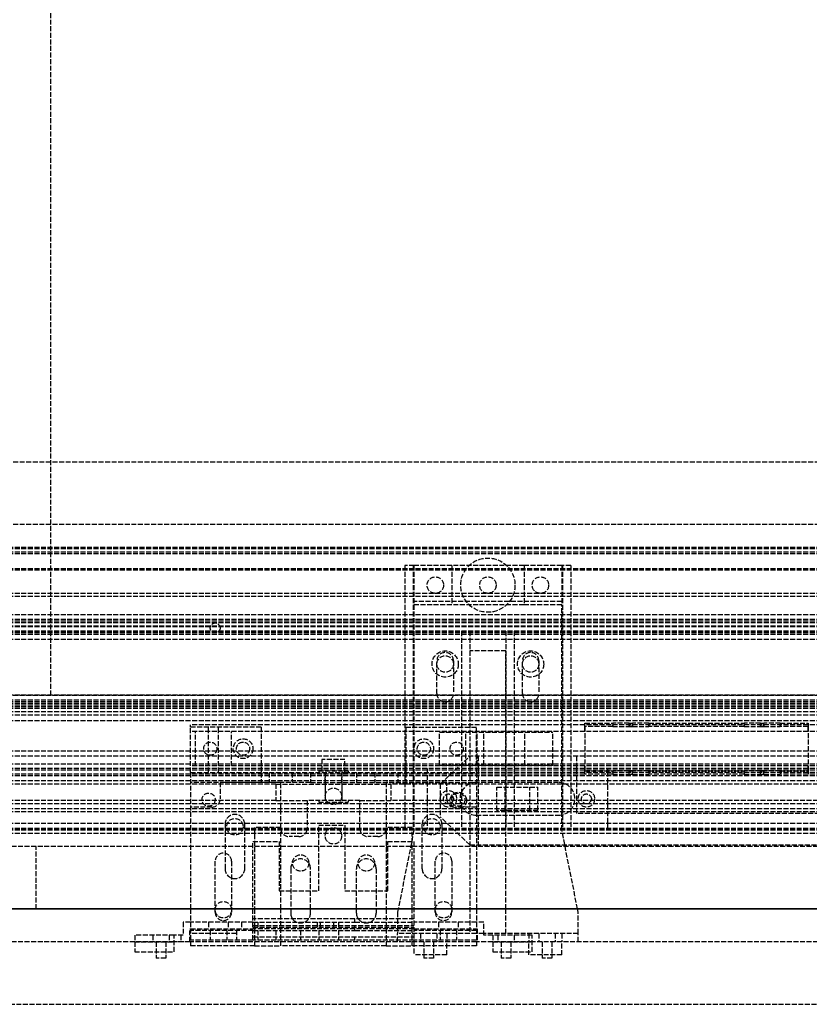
# Model space of a CAD drawing. Header units: millimetres. Extents: x 0 to 2538, y 0 to 599.
# Tile 10 of 18: x 1269 to 1509, y 0 to 300. Entities that reach past the tile are written whole.
import ezdxf

# ---------------------------------------------------------------- set-up
doc = ezdxf.new("R2010")
doc.units = ezdxf.units.MM
doc.header["$LTSCALE"] = 10
doc.linetypes.add('ALLCAD_Strich', pattern=[0.2, 0.15, -0.05])
doc.layers.add('BESCH_KONT_sich_schn_ansi_2d', color=40, linetype='Continuous')
doc.layers.add('BESCH_KONT_sich_schn_grun_2d', color=10, linetype='Continuous')

msp = doc.modelspace()

# ---------------------------------------------------------------- linework, layer by layer
at = {"layer": 'BESCH_KONT_sich_schn_ansi_2d', "linetype": 'ALLCAD_Strich'}
for p, q in [((0, 29, 2102), (2538, 29, 2102)), ((0, 29, 2202), (2538, 29, 2202)), ((0, 29, 2121), (2538, 29, 2121)), ((2519, 29), (19, 29)), ((2519, 29, 2098.5), (19, 29, 2098.5)), ((1340.5, 29, 2096), (19, 29, 2096)), ((2519, 29, 46), (19, 29, 46)), ((2519, 29, 53.59), (19, 29, 53.59)), ((2519, 29, 60), (19, 29, 60)), ((2519, 29, 59), (19, 29, 59)), ((2416.5, 29, 41.5), (19, 29, 41.5)), ((2519, 29, 39.5), (19, 29, 39.5)), ((2519, 29, 58.5), (19, 29, 58.5)), ((2519, 29, 48), (19, 29, 48)), ((2519, 29, 45), (19, 29, 45)), ((2519, 29, 54), (19, 29, 54)), ((2519, 29, 50), (19, 29, 50)), ((2519, 29, 53.5), (19, 29, 53.5)), ((2519, 29, 54.5), (19, 29, 54.5)), ((2519, 29, 62), (19, 29, 62)), ((19, 29, 73), (2519, 29, 73)), ((19, 29, 79), (2519, 29, 79)), ((19, 29, 2087), (2519, 29, 2087)), ((2519, 29, 2045.5), (19, 29, 2045.5)), ((2519, 29, 2036.5), (19, 29, 2036.5)), ((2519, 29, 2037.5), (19, 29, 2037.5)), ((2519, 29, 2040), (19, 29, 2040)), ((2519, 29, 2122), (19, 29, 2122)), ((2519, 29, 2122.5), (19, 29, 2122.5)), ((2519, 29, 2121.55), (19, 29, 2121.55)), ((2519, 29, 2101.5), (19, 29, 2101.5)), ((2519, 29, 2100), (19, 29, 2100)), ((1397, 29, 2097.5), (19, 29, 2097.5)), ((2519, 29, 2079), (19, 29, 2079)), ((1321, 29, 2078), (19, 29, 2078)), ((2519, 29, 2046.5), (19, 29, 2046.5)), ((2519, 29, 2043), (19, 29, 2043)), ((2519, 29, 2044), (19, 29, 2044)), ((1384, 29, 29), (126.5, 29, 29)), ((1384, 29, 31), (1149, 29, 31)), ((1304, 29, 2081), (1234, 29, 2081)), ((1278.5, 29, 79), (1259.5, 29, 79)), ((1264, 29, 32), (2519, 29, 32)), ((1264, 29, 2080), (2519, 29, 2080)), ((1272.5, 29, 79), (1272.5, 29, 2081)), ((1273, 29, 73.5), (1273, 29, 2086.5)), ((1273, 29, 73.5), (2524.5, 29, 73.5)), ((2524.5, 29, 2086.5), (1273, 29, 2086.5)), ((1274, 29, 32), (1274, 29, 2080)), ((1278.5, 29, 79), (1278.5, 29, 2081)), ((1304, 29, 2082), (1316, 29, 2082)), ((1304, 29, 2080), (1304, 29, 2082)), ((1304, 29, 2031), (1320.75, 29, 2031)), ((1304, 29, 2080), (1304, 29, 2031)), ((1316, 29, 2081), (1304, 29, 2081)), ((1316, 29, 2080), (1316, 29, 2082)), ((1321, 29, 2081), (1316, 29, 2081)), ((1320.75, 29, 2052.25), (1318, 29, 2052.25)), ((1318, 29, 2052.25), (1318, 29, 2059.75)), ((1318, 29, 2059.75), (1320.75, 29, 2059.75)), ((1318.75, 29, 2031), (1318.75, 29, 2052.25)), ((1318.75, 29, 2059.75), (1318.75, 29, 2080)), ((1320.75, 29, 2031), (1408.25, 29, 2031)), ((1320.75, 29, 2059.75), (1341.5, 29, 2059.75)), ((1341.5, 29, 2052.25), (1320.75, 29, 2052.25)), ((1320.75, 29, 2031), (1320.75, 29, 2052.25)), ((1320.75, 29, 2059.75), (1320.75, 29, 2080)), ((1321, 29, 2092), (1340.5, 29, 2092)), ((1340.5, 29, 2095), (1321, 29, 2095)), ((1321, 29, 2095), (1321, 29, 2092)), ((1321, 29, 2080), (1321, 29, 2092)), ((1342.5, 29, 2081), (1321, 29, 2081)), ((1342.5, 29, 2078), (1321, 29, 2078)), ((1335, 29, 2057.25), (1321, 29, 2057.25)), ((1321, 29, 2048.25), (1335, 29, 2048.25)), ((1321, 29, 2028), (1321, 29, 2080)), ((1340, 29, 2089), (1321, 29, 2089)), ((1408, 29, 2028), (1321, 29, 2028)), ((1629, 29, 2076), (1321, 29, 2076)), ((1441, 29, 2055), (1321, 29, 2055)), ((1333.5, 29, 2073.75), (1322.5, 29, 2073.75)), ((1322.5, 29, 2073.75), (1322.5, 29, 2058.25)), ((1322.5, 29, 2058.25), (1333.5, 29, 2058.25)), ((1324.5, 29, 2095), (1324.5, 29, 2092)), ((1325, 29, 2076), (1325, 29, 2078)), ((1325, 29, 2078), (1325, 29, 2076)), ((1326.5, 29, 2068), (1326.5, 29, 2074)), ((1326.5, 29, 2038), (1326.5, 29, 2044)), ((1327, 29, 79), (1327, 29, 60)), ((1327.5, 29, 2089), (1327.5, 29, 2092)), ((1328.5, 29, 2090), (1333.5, 29, 2090)), ((1328.5, 29, 2095), (1328.5, 29, 2092)), ((1328.5, 29, 2089), (1328.5, 29, 2092)), ((1329, 29, 2076), (1329, 29, 2078)), ((1329, 29, 2078), (1329, 29, 2076)), ((1330, 29, 2089), (1330, 29, 2092)), ((1330, 29, 79), (1330, 29, 60)), ((1331.5, 29, 2092), (1331.5, 29, 2095)), ((1332, 29, 2089), (1332, 29, 2092)), ((1332.5, 29, 2074), (1332.5, 29, 2068)), ((1332.5, 29, 2044), (1332.5, 29, 2038)), ((1333.5, 29, 2089), (1333.5, 29, 2092)), ((1333.5, 29, 2058.25), (1333.5, 29, 2073.75)), ((1334, 29, 2078), (1334, 29, 2076)), ((1335, 29, 2078), (1335, 29, 2081)), ((1335, 29, 2046), (1335, 29, 2059.5)), ((1341.5, 29, 2046), (1335, 29, 2046)), ((1335, 29, 2059.5), (1347, 29, 2059.5)), ((1337, 29, 2089), (1337, 29, 2092)), ((1337.5, 29, 2092), (1337.5, 29, 2095)), ((1339, 29, 2078), (1339, 29, 2081)), ((1340, 29, 2091), (1389, 29, 2091)), ((1340, 29, 2080), (1340, 29, 2092)), ((1371, 29, 2072), (1340, 29, 2072)), ((1340, 29, 2072), (1340, 29, 2080)), ((1348, 29, 2089), (1340, 29, 2089)), ((1340, 29, 2088), (1389, 29, 2088)), ((1340.5, 29, 2095), (1340.5, 29, 2096.5)), ((1340.5, 29, 2096.5), (1348.5, 29, 2096.5)), ((1340.5, 29, 2092), (1340.5, 29, 2093.5)), ((1340.5, 29, 2093.5), (1348.5, 29, 2093.5)), ((1340.5, 29, 2092), (1348, 29, 2092)), ((1340.5, 29, 2095), (1348.5, 29, 2095)), ((1348.5, 29, 2096), (1340.5, 29, 2096)), ((1341.5, 29, 2059.75), (1341.5, 29, 2065.75)), ((1341.5, 29, 2065.75), (1359.5, 29, 2065.75)), ((1359.5, 29, 2046.25), (1341.5, 29, 2046.25)), ((1341.5, 29, 2046.25), (1341.5, 29, 2052.25)), ((1341.5, 29, 2040), (1341.5, 29, 2046)), ((1354.5, 29, 2046), (1341.5, 29, 2040)), ((1344.89, 29, 2081), (1342.5, 29, 2081)), ((1342.5, 29, 2081), (1342.5, 29, 2078)), ((1386.5, 29, 2078), (1342.5, 29, 2078)), ((1351.89, 29, 2049.5), (1344.89, 29, 2081)), ((1384.11, 29, 2081), (1344.89, 29, 2081)), ((1347, 29, 2059.5), (1360, 29, 2065.5)), ((1348, 29, 2092), (1348, 29, 2091)), ((1348, 29, 2092), (1348.5, 29, 2092)), ((1360, 29, 2089), (1348, 29, 2089)), ((1348, 29, 2089), (1348, 29, 2088)), ((1348.5, 29, 2092), (1380.5, 29, 2092)), ((1380.5, 29, 2095), (1348.5, 29, 2095)), ((1348.5, 29, 2095), (1348.5, 29, 2096.5)), ((1348.5, 29, 2093.5), (1348.5, 29, 2092)), ((1362, 29, 2096), (1348.5, 29, 2096)), ((1348.5, 29, 2089), (1348.5, 29, 2092)), ((1351, 29, 2089), (1351, 29, 2092)), ((1351.5, 29, 2092), (1351.5, 29, 2095)), ((1351.89, 29, 2049.5), (1377.11, 29, 2049.5)), ((1352, 29, 2089), (1352, 29, 2092)), ((1354, 29, 2089), (1354, 29, 2092)), ((1366, 29, 2046), (1354.5, 29, 2046)), ((1356.5, 29, 2089), (1356.5, 29, 2092)), ((1357, 29, 2089), (1357, 29, 2092)), ((1357.5, 29, 2078.5), (1371.5, 29, 2078.5)), ((1357.5, 29, 2092), (1357.5, 29, 2078.5)), ((1357.5, 29, 2092), (1357.5, 29, 2095)), ((1359.5, 29, 2065.75), (1359.5, 29, 2059.75)), ((1359.5, 29, 2059.75), (1366, 29, 2059.75)), ((1366, 29, 2052.25), (1359.5, 29, 2052.25)), ((1359.5, 29, 2052.25), (1359.5, 29, 2046.25)), ((1360, 29, 2091), (1360, 29, 2092)), ((1360, 29, 2065.5), (1360, 29, 2059.5)), ((1360, 29, 2059.5), (1366, 29, 2059.5)), ((1368, 29, 2089), (1360, 29, 2089)), ((1360, 29, 2088), (1360, 29, 2089)), ((1361, 29, 2095), (1361, 29, 2092)), ((1362, 29, 2097), (1367, 29, 2097)), ((1362, 29, 2095), (1362, 29, 2097)), ((1362, 29, 2095), (1362, 29, 2092)), ((1367, 29, 2096), (1362, 29, 2096)), ((1366, 29, 2059.75), (1366, 29, 2059.5)), ((1366, 29, 2059.5), (1366, 29, 2046)), ((1367, 29, 2095), (1367, 29, 2097)), ((1380.5, 29, 2096), (1367, 29, 2096)), ((1367, 29, 2095), (1367, 29, 2092)), ((1368, 29, 2092), (1368, 29, 2091)), ((1368, 29, 2092), (1368, 29, 2095)), ((1381, 29, 2089), (1368, 29, 2089)), ((1368, 29, 2089), (1368, 29, 2088)), ((1389, 29, 2036), (1371, 29, 2036)), ((1371, 29, 2036), (1371, 29, 2072)), ((1371.5, 29, 2092), (1371.5, 29, 2078.5)), ((1371.5, 29, 2092), (1371.5, 29, 2095)), ((1372, 29, 2089), (1372, 29, 2092)), ((1372.5, 29, 2089), (1372.5, 29, 2092)), ((1375, 29, 2089), (1375, 29, 2092)), ((1377, 29, 2089), (1377, 29, 2092)), ((1377.11, 29, 2049.5), (1384.11, 29, 2081)), ((1377.5, 29, 2092), (1377.5, 29, 2095)), ((1378, 29, 2089), (1378, 29, 2092)), ((1380.5, 29, 2095), (1380.5, 29, 2096.5)), ((1380.5, 29, 2096.5), (1388.5, 29, 2096.5)), ((1380.5, 29, 2092), (1380.5, 29, 2093.5)), ((1380.5, 29, 2093.5), (1388.5, 29, 2093.5)), ((1380.5, 29, 2092), (1381, 29, 2092)), ((1380.5, 29, 2095), (1388.5, 29, 2095)), ((1380.5, 29, 2089), (1380.5, 29, 2092)), ((1388.5, 29, 2096), (1380.5, 29, 2096)), ((1381, 29, 2091), (1381, 29, 2092)), ((1381, 29, 2092), (1388.5, 29, 2092)), ((1389, 29, 2089), (1381, 29, 2089)), ((1381, 29, 2088), (1381, 29, 2089)), ((1384, 29, 21.5), (1439, 29, 21.5)), ((1384, 29, 21.5), (1384, 29, 32)), ((1439, 29, 31), (1384, 29, 31)), ((1439, 29, 29), (1384, 29, 29)), ((1406, 29, 24), (1384, 29, 24)), ((1439, 29, 85.5), (1384, 29, 85.5)), ((1384, 29, 32), (1384, 29, 85.5)), ((1384.11, 29, 2081), (1386.5, 29, 2081)), ((1386.25, 29, 26.5), (1403.5, 29, 26.5)), ((1386.25, 29, 26.5), (1386.25, 29, 21.5)), ((1386.5, 29, 2078), (1408, 29, 2078)), ((1386.5, 29, 2081), (1408, 29, 2081)), ((1386.5, 29, 2081), (1386.5, 29, 2078)), ((1388.5, 29, 2092), (1408, 29, 2092)), ((1388.5, 29, 2095), (1388.5, 29, 2096.5)), ((1408, 29, 2095), (1388.5, 29, 2095)), ((1388.5, 29, 2093.5), (1388.5, 29, 2092)), ((1397, 29, 2096), (1388.5, 29, 2096)), ((1388.75, 29, 21.5), (1388.75, 29, 24)), ((1389, 29, 2092), (1389, 29, 2080)), ((1389, 29, 32), (1389, 29, 29.5)), ((1399, 29, 29.5), (1389, 29, 29.5)), ((1408, 29, 2089), (1389, 29, 2089)), ((1389, 29, 2080), (1389, 29, 2036)), ((1389, 29, 21.5), (1389, 29, 24)), ((1389, 29, 36), (1389, 29, 45.5)), ((1389, 29, 45.5), (1399, 29, 45.5)), ((1399, 29, 36), (1389, 29, 36)), ((1389, 29, 36), (1389, 29, 32)), ((1389, 29, 29.5), (1389, 29, 26.5)), ((1400.5, 29, 42.5), (1389, 29, 42.5)), ((1390, 29, 2081), (1390, 29, 2078)), ((1391.5, 29, 2092), (1391.5, 29, 2095)), ((1392, 29, 2089), (1392, 29, 2092)), ((1448, 29, 2037.5), (1393, 29, 2037.5)), ((1393, 29, 2039.5), (1393, 29, 2037.5)), ((1393, 29, 2039.5), (1448, 29, 2039.5)), ((1393, 29, 26.5), (1393, 29, 24)), ((1393, 29, 22.5), (1398, 29, 22.5)), ((1393, 29, 26.5), (1393, 29, 22.5)), ((1394, 29, 2081), (1394, 29, 2078)), ((1402.5, 29, 27.5), (1394.5, 29, 27.5)), ((1394.5, 29, 26.5), (1394.5, 29, 27.5)), ((1395, 29, 2078), (1395, 29, 2076)), ((1400.5, 29, 2090), (1395.5, 29, 2090)), ((1395.5, 29, 2089), (1395.5, 29, 2092)), ((1396, 29, 21.5), (1396, 29, 24)), ((1396, 29, 24), (1396, 29, 21.5)), ((1396, 29, 26.5), (1396, 29, 24)), ((1396.5, 29, 2068), (1396.5, 29, 2074)), ((1396.5, 29, 2038), (1396.5, 29, 2044)), ((1396.75, 29, 2063), (1404.75, 29, 2067.5)), ((1396.75, 29, 2059.5), (1396.75, 29, 2063)), ((1408.25, 29, 2050), (1396.75, 29, 2059.5)), ((1397, 29, 2096), (1406, 29, 2096)), ((1397, 29, 2097.5), (1397, 29, 2096)), ((1406, 29, 2097.5), (1397, 29, 2097.5)), ((1397, 29, 2089), (1397, 29, 2092)), ((1397, 29, 2034.5), (1402, 29, 2034.5)), ((1397, 29, 2037.5), (1397, 29, 2034.5)), ((1397.5, 29, 2092), (1397.5, 29, 2095)), ((1398, 29, 2036.49), (1398.01, 29, 2036.49)), ((1398, 29, 2036.5), (1398.01, 29, 2036.5)), ((1398, 29, 2036.5), (1398, 29, 2036.5)), ((1398, 29, 2036.5), (1398.01, 29, 2036.5)), ((1398, 29, 2036.5), (1398, 29, 2036.49)), ((1398, 29, 2036.49), (1398.01, 29, 2036.49)), ((1398, 29, 2036.49), (1398, 29, 2036.49)), ((1398, 29, 2036.49), (1398.01, 29, 2036.49)), ((1398, 29, 2036.49), (1398.01, 29, 2036.49)), ((1398, 29, 2036.49), (1398.01, 29, 2036.49)), ((1398, 29, 2036.49), (1398.01, 29, 2036.49)), ((1398, 29, 2036.5), (1398.01, 29, 2036.5)), ((1398, 29, 2036.5), (1398.01, 29, 2036.5)), ((1398, 29, 2036.5), (1398.01, 29, 2036.5)), ((1398, 29, 2036.5), (1398.01, 29, 2036.5)), ((1398, 29, 2036.49), (1398.01, 29, 2036.49)), ((1398, 29, 2036.49), (1398.01, 29, 2036.49)), ((1398, 29, 2036.49), (1398, 29, 2034.5)), ((1398, 29, 26.5), (1398, 29, 24)), ((1398, 29, 26.5), (1398, 29, 22.5)), ((1398.01, 29, 2036.5), (1398.01, 29, 2036.5)), ((1398.01, 29, 2036.5), (1398.01, 29, 2036.49)), ((1398.01, 29, 2036.49), (1398.01, 29, 2036.49)), ((1399, 29, 29.5), (1399, 29, 32)), ((1399, 29, 2089), (1399, 29, 2092)), ((1399, 29, 45.5), (1399, 29, 36)), ((1400, 29, 2076), (1400, 29, 2078)), ((1400, 29, 2096), (1400, 29, 2097.5)), ((1400, 29, 2078), (1400, 29, 2076)), ((1400.5, 29, 2092), (1400.5, 29, 2095)), ((1400.5, 29, 2089), (1400.5, 29, 2092)), ((1400.5, 29, 33.5), (1400.5, 29, 42.5)), ((1422.5, 29, 33.5), (1400.5, 29, 33.5)), ((1401, 29, 2036.5), (1401, 29, 2034.5)), ((1401, 29, 21.5), (1401, 29, 24)), ((1401, 29, 24), (1401, 29, 21.5)), ((1401, 29, 26.5), (1401, 29, 24)), ((1401.5, 29, 2089), (1401.5, 29, 2092)), ((1402, 29, 2037.5), (1402, 29, 2034.5)), ((1402.5, 29, 2074), (1402.5, 29, 2068)), ((1402.5, 29, 2044), (1402.5, 29, 2038)), ((1402.5, 29, 26.5), (1402.5, 29, 27.5)), ((1403, 29, 2034.5), (1408, 29, 2034.5)), ((1403, 29, 2037.5), (1403, 29, 2034.5)), ((1419.75, 29, 42), (1403.25, 29, 42)), ((1419.75, 29, 35), (1403.25, 29, 35)), ((1403.25, 29, 35), (1403.25, 29, 42)), ((1419.5, 29, 26.5), (1403.5, 29, 26.5)), ((1419.5, 29, 27), (1403.5, 29, 27)), ((1403.5, 29, 27), (1403.5, 29, 26.5)), ((1404, 29, 2076), (1404, 29, 2078)), ((1404, 29, 2078), (1404, 29, 2076)), ((1404.5, 29, 2092), (1404.5, 29, 2095)), ((1404.75, 29, 2067.5), (1431.25, 29, 2067.5)), ((1405, 29, 2096), (1405, 29, 2097.5)), ((1406, 29, 2096), (1408.5, 29, 2096)), ((1406, 29, 2097.5), (1689, 29, 2097.5)), ((1406, 29, 2096), (1406, 29, 2097.5)), ((1406, 29, 24), (1416.99, 29, 24)), ((1406, 29, 24), (1406, 29, 24.5)), ((1406, 29, 24.5), (1417, 29, 24.5)), ((1408, 29, 2095), (1408, 29, 2092)), ((1408, 29, 2080), (1408, 29, 2092)), ((1413, 29, 2081), (1408, 29, 2081)), ((1408, 29, 2028), (1408, 29, 2080)), ((1550.5, 29, 2078), (1408, 29, 2078)), ((1433, 29, 2034.5), (1408, 29, 2034.5)), ((1408.25, 29, 2031), (1425, 29, 2031)), ((1408.25, 29, 2031), (1408.25, 29, 2080)), ((1410.25, 29, 2050), (1408.25, 29, 2050)), ((1408.5, 29, 2096), (1408.5, 29, 2083.5)), ((1691, 29, 2083.5), (1408.5, 29, 2083.5)), ((1689, 29, 2096), (1408.5, 29, 2096)), ((1409, 29, 26.5), (1409, 29, 24)), ((1414, 29, 22.5), (1409, 29, 22.5)), ((1409, 29, 42), (1409, 29, 33.5)), ((1409, 29, 26.5), (1409, 29, 22.5)), ((1410.25, 29, 2031), (1410.25, 29, 2080)), ((1422.75, 29, 2058), (1410.25, 29, 2058)), ((1413, 29, 2082), (1425, 29, 2082)), ((1413, 29, 2080), (1413, 29, 2082)), ((1425, 29, 2081), (1413, 29, 2081)), ((1414, 29, 26.5), (1414, 29, 24)), ((1414, 29, 42), (1414, 29, 33.5)), ((1414, 29, 26.5), (1414, 29, 22.5)), ((1414.25, 29, 2026), (1416.75, 29, 2026)), ((1414.25, 29, 2034.5), (1414.25, 29, 2026)), ((1416.75, 29, 2029.5), (1424.25, 29, 2029.5)), ((1416.75, 29, 2026), (1416.75, 29, 2029.5)), ((1417, 29, 24.01), (1416.99, 29, 24.01)), ((1417, 29, 24), (1416.99, 29, 24)), ((1417, 29, 24), (1416.99, 29, 24)), ((1416.99, 29, 24), (1416.99, 29, 24)), ((1417, 29, 24), (1416.99, 29, 24)), ((1417, 29, 24.01), (1416.99, 29, 24.01)), ((1416.99, 29, 24), (1416.99, 29, 24.01)), ((1417, 29, 24.01), (1416.99, 29, 24.01)), ((1416.99, 29, 24.01), (1416.99, 29, 24.01)), ((1417, 29, 24.01), (1416.99, 29, 24.01)), ((1417, 29, 24.01), (1416.99, 29, 24.01)), ((1417, 29, 24.01), (1416.99, 29, 24.01)), ((1417, 29, 24), (1416.99, 29, 24)), ((1417, 29, 24), (1416.99, 29, 24)), ((1417, 29, 24), (1416.99, 29, 24)), ((1417, 29, 24), (1416.99, 29, 24)), ((1417, 29, 24.01), (1416.99, 29, 24.01)), ((1417, 29, 24.01), (1416.99, 29, 24.01)), ((1417, 29, 24), (1417, 29, 24.01)), ((1439, 29, 24), (1417, 29, 24)), ((1417, 29, 24), (1417, 29, 24.5)), ((1419.5, 29, 26.5), (1436.75, 29, 26.5)), ((1419.5, 29, 26.5), (1419.5, 29, 27)), ((1419.75, 29, 35), (1419.75, 29, 42)), ((1428.5, 29, 27.5), (1420.5, 29, 27.5)), ((1420.5, 29, 26.5), (1420.5, 29, 27.5)), ((1422, 29, 21.5), (1422, 29, 24)), ((1422, 29, 24), (1422, 29, 21.5)), ((1422, 29, 26.5), (1422, 29, 24)), ((1422.5, 29, 42.5), (1422.5, 29, 33.5)), ((1434, 29, 42.5), (1422.5, 29, 42.5)), ((1422.75, 29, 2050), (1422.75, 29, 2058)), ((1431.25, 29, 2050), (1422.75, 29, 2050)), ((1434, 29, 29.5), (1424, 29, 29.5)), ((1424, 29, 29.5), (1424, 29, 32)), ((1424, 29, 36), (1424, 29, 45.5)), ((1424, 29, 45.5), (1434, 29, 45.5)), ((1434, 29, 36), (1424, 29, 36)), ((1424.25, 29, 2029.5), (1424.25, 29, 2026)), ((1424.25, 29, 2026), (1426.75, 29, 2026)), ((1425, 29, 2080), (1425, 29, 2082)), ((1554, 29, 2081), (1425, 29, 2081)), ((1425, 29, 2031), (1425, 29, 2080)), ((1425, 29, 26.5), (1425, 29, 24)), ((1425, 29, 22.5), (1430, 29, 22.5)), ((1425, 29, 26.5), (1425, 29, 22.5)), ((1426.75, 29, 2026), (1426.75, 29, 2034.5)), ((1427, 29, 21.5), (1427, 29, 24)), ((1427, 29, 24), (1427, 29, 21.5)), ((1427, 29, 26.5), (1427, 29, 24)), ((1428.5, 29, 26.5), (1428.5, 29, 27.5)), ((1430, 29, 26.5), (1430, 29, 24)), ((1430, 29, 26.5), (1430, 29, 22.5)), ((1431.25, 29, 2067.5), (1431.25, 29, 2050)), ((1433, 29, 2034.5), (1438, 29, 2034.5)), ((1433, 29, 2037.5), (1433, 29, 2034.5)), ((1434, 29, 29.5), (1434, 29, 32)), ((1434, 29, 21.5), (1434, 29, 24)), ((1434, 29, 45.5), (1434, 29, 36)), ((1434, 29, 26.5), (1434, 29, 29.5)), ((1434, 29, 32), (1434, 29, 36)), ((1434.25, 29, 24), (1434.25, 29, 21.5)), ((1436.75, 29, 21.5), (1436.75, 29, 26.5)), ((1438, 29, 2037.5), (1438, 29, 2034.5)), ((1878.5, 29, 2092.5), (1438.5, 29, 2092.5)), ((1438.5, 29, 2092.5), (1438.5, 29, 2087.5)), ((1878.5, 29, 2087.5), (1438.5, 29, 2087.5)), ((2344, 29, 31), (1439, 29, 31)), ((2344, 29, 29), (1439, 29, 29)), ((1439, 29, 21.5), (1439, 29, 32)), ((1444, 29, 2034.5), (1439, 29, 2034.5)), ((1439, 29, 2034.5), (1439, 29, 2037.5)), ((1439, 29, 32), (1439, 29, 85.5)), ((1440, 29, 2034.5), (1440, 29, 2036.5)), ((1449.5, 29, 2061.5), (1441, 29, 2061.5)), ((1441, 29, 2056), (1509, 29, 2056)), ((1441, 29, 2061.5), (1441, 29, 2055)), ((1441, 29, 2055), (1509, 29, 2055)), ((1509, 29, 2056), (1441, 29, 2056)), ((1443, 29, 2034.5), (1443, 29, 2036.5)), ((1444, 29, 2034.5), (1444, 29, 2037.5)), ((1448, 29, 2039.5), (1448, 29, 2037.5)), ((1454.5, 29, 2066.5), (1455.5, 29, 2066.5)), ((1489.5, 29, 2061.5), (1460.5, 29, 2061.5)), ((1494.5, 29, 2066.5), (1495.5, 29, 2066.5)), ((1509, 29, 2061.5), (1500.5, 29, 2061.5)), ((1509, 29, 2061.5), (1509, 29, 2055)), ((1629, 29, 2055), (1509, 29, 2055))]:
    msp.add_line(p, q, dxfattribs=at)
at = {"layer": 'BESCH_KONT_sich_schn_ansi_2d', "linetype": 'ALLCAD_Strich', "extrusion": (0, 1, 0)}
for centre, radius in [((-1312, 2052, 29), 2.5), ((-1312, 2036, 29), 2.5), ((-1312, 2068, 29), 2.5), ((-1312, 2036, 29), 1.5), ((-1312, 2068, 29), 1.5), ((-1328, 2070, 29), 1.5), ((-1328, 2062, 29), 1.5), ((-1329.5, 2038, 29), 2.5), ((-1329.5, 2068, 29), 2.5), ((-1338.5, 2067, 29), 2), ((-1338.5, 2045, 29), 2), ((-1362.5, 2045, 29), 2), ((-1362.5, 2067, 29), 2), ((-1364.5, 2060.5, 29), 2.5), ((-1393.5, 53, 29), 2.5), ((-1393.5, 65.5, 29), 2.5), ((-1393.5, 78, 29), 2.5), ((-1393.5, 78, 29), 1.5), ((-1393.5, 53, 29), 1.5), ((-1399.5, 2068, 29), 2.5), ((-1399.5, 2038, 29), 2.5), ((-1417, 2052, 29), 2.5), ((-1417, 2036, 29), 2.5), ((-1417, 2068, 29), 2.5), ((-1417, 2036, 29), 1.5), ((-1417, 2068, 29), 1.5), ((-1429.5, 78, 29), 2.5), ((-1429.5, 65.5, 29), 2.5), ((-1429.5, 53, 29), 2.5), ((-1429.5, 78, 29), 1.5), ((-1429.5, 53, 29), 1.5)]:
    msp.add_circle(centre, radius, dxfattribs=at)
at = {"layer": 'BESCH_KONT_sich_schn_ansi_2d', "linetype": 'ALLCAD_Strich', "extrusion": (0, -1, 0)}
for radius in [17.5, 4.5, 2.5]:
    msp.add_circle((1364.5, 2060.5, -29), radius, dxfattribs=at)
at = {"layer": 'BESCH_KONT_sich_schn_ansi_2d', "linetype": 'ALLCAD_Strich', "extrusion": (0, 1, 0)}
for centre, start, end in [((-1329.5, 2068, 29), 180, 0), ((-1329.5, 2074, 29), 0, 180), ((-1329.5, 2044, 29), 0, 180), ((-1329.5, 2038, 29), 180, 0), ((-1399.5, 2068, 29), 180, 360), ((-1399.5, 2074, 29), 0, 180), ((-1399.5, 2044, 29), 0, 180), ((-1399.5, 2038, 29), 180, 0)]:
    msp.add_arc(centre, 3, start, end, dxfattribs=at)
at = {"layer": 'BESCH_KONT_sich_schn_ansi_2d', "linetype": 'ALLCAD_Strich', "extrusion": (0, -1, 0)}
for centre, start, end in [((1454.5, 2061.5, -29), 90, 180), ((1455.5, 2061.5, -29), 360, 90), ((1494.5, 2061.5, -29), 90, 180), ((1495.5, 2061.5, -29), 360, 90)]:
    msp.add_arc(centre, 5, start, end, dxfattribs=at)
at = {"layer": 'BESCH_KONT_sich_schn_grun_2d', "linetype": 'ALLCAD_Strich'}
for p, q in [((1278.5, 94), (1278.5, 578)), ((19, 165), (2519, 165)), ((19, 146), (2519, 146)), ((2519, 139), (19, 139)), ((2519, 138.5), (19, 138.5)), ((2519, 137.5), (19, 137.5)), ((2519, 137), (19, 137)), ((2519, 132.5), (19, 132.5)), ((2519, 132.09), (19, 132.09)), ((1389, 133.5), (1386.25, 133.5)), ((1386.25, 133.5), (1386.25, 53.5)), ((1388.75, 133.5), (1388.75, 53.5)), ((1389, 133.5), (1389, 121.5)), ((1400.5, 133.5), (1389, 133.5)), ((1400.5, 133.5), (1400.5, 121.5)), ((1422.5, 133.5), (1400.5, 133.5)), ((1422.5, 133.5), (1422.5, 121.5)), ((1434, 133.5), (1422.5, 133.5)), ((1436.75, 133.5), (1434, 133.5)), ((1434, 133.5), (1434, 121.5)), ((1434.25, 133.5), (1434.25, 53.5)), ((1436.75, 133.5), (1436.75, 53.5)), ((2519, 125), (19, 125)), ((2519, 124), (19, 124)), ((2519, 124), (19.02, 124)), ((1434, 122.5), (1389, 122.5)), ((1389, 121.5), (1389, 53)), ((1400.5, 121.5), (1389, 121.5)), ((1422.5, 121.5), (1400.5, 121.5)), ((1434, 121.5), (1422.5, 121.5)), ((1434, 53), (1434, 121.5)), ((2519, 118.5), (19, 118.5)), ((2519, 117), (19, 117)), ((2519, 116.5), (19, 116.5)), ((2519, 116), (19, 116)), ((2519, 115), (19, 115)), ((2519, 114.84), (19, 114.84)), ((2519, 113.5), (19, 113.5)), ((2519, 113.18), (19, 113.18)), ((2519, 113), (19, 113)), ((2519, 112.5), (19, 112.5)), ((2519, 111), (19, 111)), ((1403.5, 113.5), (1403.5, 53.5)), ((1406, 113.5), (1406, 53.5)), ((1417, 113.5), (1417, 53.5)), ((1419.5, 113.5), (1419.5, 53.5)), ((1406, 107.5), (1406, 21.5)), ((1417, 107.5), (1406, 107.5)), ((1417, 29), (1417, 107.5)), ((1396, 94.5), (1396, 104.5)), ((1401, 104.5), (1401, 94.5)), ((1422, 94.5), (1422, 104.5)), ((1427, 104.5), (1427, 94.5)), ((19, 94), (2519, 94)), ((2519, 94), (19, 94)), ((2519, 92.5), (19, 92.5)), ((1631, 92), (19, 92)), ((2519, 91.5), (19, 91.5)), ((2519, 91), (19, 91)), ((2519, 90.5), (19, 90.5)), ((2519, 90), (19, 90)), ((2519, 89), (19, 89)), ((2519, 88), (19, 88)), ((2519, 86.25), (19, 86.25)), ((1629, 85), (1321, 85)), ((1321, 84.25), (1321, 85)), ((1321, 70.5), (1321, 84.25)), ((1342.5, 84.25), (1321, 84.25)), ((1326.5, 83), (1326.5, 85)), ((1329.5, 83), (1329.5, 85)), ((1342.5, 84.25), (1342.5, 70.5)), ((1386.5, 84.25), (1386.5, 70.5)), ((1386.5, 84.25), (1408, 84.25)), ((1408, 70.5), (1408, 84.25)), ((1441, 85.5), (1449.5, 85.5)), ((1441, 84.5), (1441, 85.5)), ((1441, 84.5), (1441, 85)), ((1449.5, 84.5), (1441, 84.5)), ((1441, 84.5), (1441, 71)), ((1449.5, 84.5), (1441, 84.5)), ((1441, 83), (1441, 84.5)), ((1449.5, 85.5), (1449.5, 84.5)), ((1454.5, 85.5), (1449.5, 85.5)), ((1449.5, 84.5), (1449.5, 85)), ((1449.5, 84.5), (1454.5, 84.5)), ((1449.5, 84.5), (1454.5, 84.5)), ((1454.5, 84.5), (1454.5, 85.5)), ((1454.5, 85.5), (1455.5, 85.5)), ((1454.5, 85), (1454.5, 84.5)), ((1454.5, 84.5), (1455.5, 84.5)), ((1455.5, 84.5), (1454.5, 84.5)), ((1460.5, 85.5), (1455.5, 85.5)), ((1455.5, 84.5), (1455.5, 85.5)), ((1455.5, 85), (1455.5, 84.5)), ((1455.5, 84.5), (1460.5, 84.5)), ((1455.5, 84.5), (1460.5, 84.5)), ((1460.5, 85.5), (1460.5, 84.5)), ((1460.5, 85.5), (1489.5, 85.5)), ((1460.5, 84.5), (1460.5, 85)), ((1489.5, 84.5), (1460.5, 84.5)), ((1489.5, 84.5), (1460.5, 84.5)), ((1489.5, 85.5), (1489.5, 84.5)), ((1494.5, 85.5), (1489.5, 85.5)), ((1489.5, 84.5), (1489.5, 85)), ((1489.5, 84.5), (1494.5, 84.5)), ((1489.5, 84.5), (1494.5, 84.5)), ((1494.5, 84.5), (1494.5, 85.5)), ((1494.5, 85.5), (1495.5, 85.5)), ((1494.5, 85), (1494.5, 84.5)), ((1494.5, 84.5), (1495.5, 84.5)), ((1495.5, 84.5), (1494.5, 84.5)), ((1500.5, 85.5), (1495.5, 85.5)), ((1495.5, 84.5), (1495.5, 85.5)), ((1495.5, 85), (1495.5, 84.5)), ((1495.5, 84.5), (1500.5, 84.5)), ((1495.5, 84.5), (1500.5, 84.5)), ((1500.5, 85.5), (1500.5, 84.5)), ((1500.5, 85.5), (1509, 85.5)), ((1500.5, 84.5), (1500.5, 85)), ((1509, 84.5), (1500.5, 84.5)), ((1509, 84.5), (1500.5, 84.5)), ((1509, 85.5), (1509, 84.5)), ((1509, 85), (1509, 84.5)), ((1509, 84.5), (1509, 71)), ((1509, 83), (1509, 84.5)), ((1628.98, 83), (1321, 83)), ((1322.5, 72.5), (1322.5, 83)), ((1326.5, 72.5), (1326.5, 83)), ((1329.5, 72.5), (1329.5, 83)), ((1333.5, 72.5), (1333.5, 83)), ((1396.75, 82.75), (1404.75, 82.75)), ((1396.75, 72.75), (1396.75, 82.75)), ((1404.75, 82.75), (1431.25, 82.75)), ((1404.75, 72.75), (1404.75, 82.75)), ((1408.25, 72.75), (1408.25, 82.75)), ((1410.25, 72.75), (1410.25, 82.75)), ((1422.75, 72.75), (1422.75, 82.75)), ((1431.25, 72.75), (1431.25, 82.75)), ((2519, 77), (19, 77)), ((2519, 75.5), (19, 75.5)), ((1397, 67), (1406, 75.5)), ((1408.5, 75.5), (1408.5, 48.5)), ((1438.5, 75.5), (1438.5, 58)), ((2519, 73), (19, 73)), ((1629, 72.5), (1321, 72.5)), ((1326.5, 70.5), (1326.5, 72.5)), ((1329.5, 70.5), (1329.5, 72.5)), ((1368, 74.5), (1361, 74.5)), ((1361, 74.5), (1361, 70.5)), ((1368, 70.5), (1368, 74.5)), ((1396.75, 72.75), (1404.75, 72.75)), ((1404.75, 72.75), (1431.25, 72.75)), ((1441, 71), (1441, 72.5)), ((1509, 71), (1509, 72.5)), ((2519, 71.75), (19, 71.75)), ((2519, 71.25), (19, 71.25)), ((1441, 70), (19, 70)), ((2519, 69.5), (19, 69.5)), ((1321, 70.5), (1361, 70.5)), ((1321, 70.5), (1321, 29)), ((1342.5, 70.5), (1342.5, 67.5)), ((1344.89, 70.5), (1344.89, 67.5)), ((1351.89, 70.5), (1351.89, 67.5)), ((1357.5, 70.5), (1357.5, 67.5)), ((1360, 71), (1369, 71)), ((1360, 71), (1360, 70.5)), ((1361, 70.5), (1368, 70.5)), ((1362, 70.5), (1362, 62)), ((1362, 67.5), (1362, 70.5)), ((1367, 70.5), (1367, 62)), ((1367, 67.5), (1367, 70.5)), ((1368, 70.5), (1408, 70.5)), ((1369, 71), (1369, 70.5)), ((1371.5, 70.5), (1371.5, 67.5)), ((1377.11, 70.5), (1377.11, 67.5)), ((1384.11, 70.5), (1384.11, 67.5)), ((1386.5, 70.5), (1386.5, 67.5)), ((1393, 71.75), (1393, 53.25)), ((1408, 70.5), (1408, 29)), ((1629, 70.5), (1408, 70.5)), ((1441, 71), (1449.5, 71)), ((1441, 70), (1441, 71)), ((1441, 70.5), (1441, 71)), ((1441, 71), (1449.5, 71)), ((1449.5, 70), (1441, 70)), ((1448, 53.25), (1448, 71.75)), ((1449.5, 71), (1449.5, 70)), ((1454.5, 71), (1449.5, 71)), ((1449.5, 70.5), (1449.5, 71)), ((1454.5, 71), (1449.5, 71)), ((1449.5, 70), (1454.5, 70)), ((1454.5, 70), (1454.5, 71)), ((1454.5, 71), (1455.5, 71)), ((1454.5, 71), (1454.5, 70.5)), ((1455.5, 71), (1454.5, 71)), ((1454.5, 70), (1455.5, 70)), ((1460.5, 71), (1455.5, 71)), ((1455.5, 70), (1455.5, 71)), ((1455.5, 71), (1455.5, 70.5)), ((1460.5, 71), (1455.5, 71)), ((1455.5, 70), (1460.5, 70)), ((1460.5, 71), (1460.5, 70)), ((1460.5, 71), (1489.5, 71)), ((1460.5, 70.5), (1460.5, 71)), ((1460.5, 71), (1489.5, 71)), ((1489.5, 70), (1460.5, 70)), ((1489.5, 71), (1489.5, 70)), ((1494.5, 71), (1489.5, 71)), ((1489.5, 70.5), (1489.5, 71)), ((1494.5, 71), (1489.5, 71)), ((1489.5, 70), (1494.5, 70)), ((1494.5, 70), (1494.5, 71)), ((1494.5, 71), (1495.5, 71)), ((1494.5, 71), (1494.5, 70.5)), ((1495.5, 71), (1494.5, 71)), ((1494.5, 70), (1495.5, 70)), ((1500.5, 71), (1495.5, 71)), ((1495.5, 70), (1495.5, 71)), ((1495.5, 71), (1495.5, 70.5)), ((1500.5, 71), (1495.5, 71)), ((1495.5, 70), (1500.5, 70)), ((1500.5, 71), (1500.5, 70)), ((1500.5, 71), (1509, 71)), ((1500.5, 70.5), (1500.5, 71)), ((1500.5, 71), (1509, 71)), ((1509, 70), (1500.5, 70)), ((1509, 71), (1509, 70)), ((1509, 71), (1509, 70.5)), ((2519, 70), (1509, 70)), ((2519, 68), (19, 68)), ((1347, 67), (19, 67)), ((1357.5, 67.5), (1321, 67.5)), ((1330, 67.5), (1330, 62.5)), ((1348.5, 67.5), (1330, 67.5)), ((1347, 67), (1382, 67)), ((1347, 67), (1347, 62)), ((1348.5, 53.75), (1348.5, 67.5)), ((1357.5, 67.5), (1371.5, 67.5)), ((1362, 67), (1362, 62)), ((1367, 67), (1367, 62)), ((1371.5, 67.5), (1408, 67.5)), ((1380.5, 67.5), (1380.5, 53.75)), ((1399, 67.5), (1380.5, 67.5)), ((1382, 67), (1382, 62)), ((1568, 67), (1382, 67)), ((1397, 67), (1397, 57)), ((1399, 62.5), (1399, 67.5)), ((1433, 67.5), (1408, 67.5)), ((1414.25, 66), (1426.75, 66)), ((1414.25, 59), (1414.25, 66)), ((1416.75, 59), (1416.75, 66)), ((1424.25, 59), (1424.25, 66)), ((1426.75, 59), (1426.75, 66)), ((1347, 62), (19, 62)), ((2519, 61), (19, 61)), ((1327.5, 60), (1321, 60)), ((1347, 62), (1356.5, 62)), ((1356.5, 62), (1356.5, 53.5)), ((1372.5, 62), (1356.5, 62)), ((1360, 62), (1360, 61.5)), ((1360, 61.5), (1369, 61.5)), ((1369, 62), (1369, 61.5)), ((1372.5, 62), (1382, 62)), ((1372.5, 53.5), (1372.5, 62)), ((1568, 62), (1382, 62)), ((1398, 62.51), (1398.01, 62.51)), ((1398, 62.51), (1398.01, 62.51)), ((1398, 62.5), (1398, 62.51)), ((1398, 62.51), (1398.01, 62.51)), ((1398, 62.51), (1398.01, 62.51)), ((1398, 62.51), (1398.01, 62.51)), ((1398, 62.51), (1398.01, 62.51)), ((1398, 62.51), (1398, 62.51)), ((1398, 62.51), (1398, 62.51)), ((1398, 62.51), (1398.01, 62.51)), ((1398, 62.5), (1398, 62.49)), ((1398, 62.5), (1398.01, 62.5)), ((1398, 62.5), (1398.01, 62.5)), ((1398, 62.5), (1398.01, 62.5)), ((1398, 62.5), (1398.01, 62.5)), ((1398, 62.5), (1398, 62.5)), ((1398, 62.5), (1398.01, 62.5)), ((1398, 62.5), (1398, 62.5)), ((1398, 62.5), (1398.01, 62.5)), ((1398, 62.5), (1398, 62.5)), ((1398, 62.5), (1398.01, 62.5)), ((1398, 62.5), (1398.01, 62.5)), ((1398, 62.5), (1398.01, 62.5)), ((1398, 62.49), (1398.01, 62.49)), ((1398, 62.49), (1398.01, 62.49)), ((1398, 62.49), (1398, 62.49)), ((1398, 62.49), (1398.01, 62.49)), ((1398, 62.49), (1398.01, 62.49)), ((1398, 62.49), (1398.01, 62.49)), ((1398, 62.49), (1398.01, 62.49)), ((1398, 62.49), (1398.01, 62.49)), ((1398, 62.49), (1398, 62.49)), ((1398.01, 62.5), (1398.01, 62.51)), ((1398.01, 62.51), (1398.01, 62.51)), ((1398.01, 62.51), (1398.01, 62.51)), ((1398.01, 62.5), (1398.01, 62.49)), ((1398.01, 62.5), (1398.01, 62.5)), ((1398.01, 62.5), (1398.01, 62.5)), ((1398.01, 62.5), (1398.01, 62.5)), ((1398.01, 62.49), (1398.01, 62.49)), ((1398.01, 62.49), (1398.01, 62.49)), ((1408, 60), (1401.5, 60)), ((2519, 59.5), (19, 59.5)), ((2519, 58.5), (1210, 58.5)), ((1406, 48.5), (1397, 57)), ((1408, 57.5), (1433, 57.5)), ((1426.75, 59), (1414.25, 59)), ((1878.5, 58), (1438.5, 58)), ((2519, 55), (19, 55)), ((1331.5, 54.75), (1331.5, 41.25)), ((1337.5, 41.25), (1337.5, 54.75)), ((1360, 34.5), (1360, 54.5)), ((1360, 54.5), (1368, 54.5)), ((1368, 54.5), (1368, 34.5)), ((1391.5, 41.25), (1391.5, 54.75)), ((1397.5, 54.75), (1397.5, 41.25)), ((2519, 53.25), (19, 53.25)), ((2519, 53), (19, 53)), ((2519, 52), (1217.5, 52)), ((2519, 53.5), (1219.5, 53.5)), ((1340.5, 53.75), (1340.5, 29)), ((1348.5, 53.75), (1340.5, 53.75)), ((1348.5, 29), (1348.5, 53.75)), ((1354, 51), (1351, 51)), ((1378, 51), (1375, 51)), ((1380.5, 53.75), (1380.5, 29)), ((1388.5, 53.75), (1380.5, 53.75)), ((1389, 53), (1384, 28)), ((1388.5, 29), (1388.5, 53.75)), ((1438.8, 29), (1434, 53)), ((2538, 48), (0, 48)), ((1274, 29), (1274, 48)), ((1340, 19.5), (1340, 49.5)), ((1340, 49.5), (1348, 49.5)), ((1348, 49.5), (1348, 34.5)), ((1381, 49.5), (1389, 49.5)), ((1381, 34.5), (1381, 49.5)), ((1389, 49.5), (1389, 19.5)), ((1406, 48.5), (1689, 48.5)), ((1328.5, 28), (1328.5, 43.5)), ((1333.5, 43.5), (1333.5, 28)), ((1395.5, 28), (1395.5, 43.5)), ((1400.5, 43.5), (1400.5, 28)), ((1351.5, 41.25), (1351.5, 29)), ((1357.5, 29), (1357.5, 41.25)), ((1371.5, 29), (1371.5, 41.25)), ((1377.5, 41.25), (1377.5, 29)), ((1348, 34.5), (1360, 34.5)), ((1368, 34.5), (1381, 34.5)), ((0, 29), (2538, 29)), ((1321, 29), (1321, 17.75)), ((1340.5, 29), (1340.5, 17.75)), ((1348.5, 17.75), (1348.5, 29)), ((1351.5, 29), (1351.5, 27.75)), ((1357.5, 27.75), (1357.5, 29)), ((1371.5, 27.75), (1371.5, 29)), ((1377.5, 29), (1377.5, 27.75)), ((1380.5, 29), (1380.5, 17.75)), ((1384, 28), (1384, 21.5)), ((1388.5, 17.75), (1388.5, 29)), ((1408, 29), (1408, 17.75)), ((1417, 21.5), (1417, 29)), ((1439, 28), (1438.8, 29)), ((1439, 21.5), (1439, 28)), ((1318.75, 25), (1318.75, 21)), ((1321, 25), (1318.75, 25)), ((1340, 25), (1321, 25)), ((1326.5, 25), (1326.5, 23)), ((1332.5, 25), (1332.5, 23)), ((1336.5, 25), (1336.5, 23)), ((1389, 26), (1340, 26)), ((1340, 25), (1371, 25)), ((1340, 24), (1389, 24)), ((1341.5, 25), (1341.5, 23)), ((1359.5, 25), (1359.5, 23)), ((1360.5, 25), (1360.5, 23)), ((1364.5, 25), (1364.5, 23)), ((1366, 25), (1366, 23)), ((1371, 25), (1371, 26)), ((1371, 25), (1389, 25)), ((1371, 23), (1371, 24)), ((1408, 25), (1389, 25)), ((1396.5, 25), (1396.5, 23)), ((1402.5, 25), (1402.5, 23)), ((1410.25, 25), (1408, 25)), ((1410.25, 21), (1410.25, 25)), ((1316, 21), (1304, 21)), ((1304, 21), (1304, 16)), ((1309.5, 21), (1309.5, 19)), ((1314.5, 21), (1314.5, 19)), ((1318.75, 21), (1316, 21)), ((1316, 16), (1316, 21)), ((1318, 21), (1318, 19)), ((1320.75, 23), (1321, 23)), ((1320.75, 19), (1320.75, 23)), ((1321, 23), (1340, 23)), ((1340, 22.5), (1321, 22.5)), ((1335, 21.5), (1321, 21.5)), ((1327, 22.5), (1327, 19.5)), ((1332, 22.5), (1332, 19.5)), ((1335, 22.5), (1335, 19.5)), ((1340, 23.5), (1389, 23.5)), ((1371, 23), (1340, 23)), ((1340, 22.5), (1371, 22.5)), ((1341.5, 22.5), (1341.5, 19.5)), ((1347, 22.5), (1347, 19.5)), ((1354.5, 22.5), (1354.5, 19.5)), ((1360, 22.5), (1360, 19.5)), ((1366, 22.5), (1366, 19.5)), ((1371, 22.5), (1371, 23.5)), ((1389, 23), (1371, 23)), ((1371, 22.5), (1389, 22.5)), ((1408, 21.5), (1384, 21.5)), ((1384, 19), (1384, 21.5)), ((1389, 23), (1408, 23)), ((1408, 22.5), (1389, 22.5)), ((1391, 21.5), (1391, 19)), ((1396, 21.5), (1396, 19)), ((1397, 22.5), (1397, 19.5)), ((1399, 21.5), (1399, 19)), ((1402, 22.5), (1402, 19.5)), ((1408, 23), (1408.25, 23)), ((1408.25, 21.5), (1408, 21.5)), ((1408.25, 23), (1408.25, 19)), ((1410.25, 21.5), (1408.25, 21.5)), ((1439, 21.5), (1410.25, 21.5)), ((1413, 21), (1410.25, 21)), ((1413, 21), (1413, 16)), ((1425, 21), (1413, 21)), ((1414.5, 21), (1414.5, 19)), ((1417, 21.52), (1416.99, 21.52)), ((1417, 21.52), (1416.99, 21.52)), ((1417, 21.52), (1416.99, 21.52)), ((1416.99, 21.52), (1416.99, 21.51)), ((1416.99, 21.52), (1416.99, 21.52)), ((1416.99, 21.52), (1416.99, 21.52)), ((1417, 21.52), (1416.99, 21.52)), ((1417, 21.52), (1416.99, 21.52)), ((1417, 21.52), (1416.99, 21.52)), ((1417, 21.52), (1416.99, 21.52)), ((1416.99, 21.5), (1416.99, 21.51)), ((1417, 21.51), (1416.99, 21.51)), ((1417, 21.51), (1416.99, 21.51)), ((1416.99, 21.51), (1417, 21.51)), ((1417, 21.51), (1416.99, 21.51)), ((1417, 21.51), (1416.99, 21.51)), ((1416.99, 21.51), (1416.99, 21.51)), ((1416.99, 21.51), (1416.99, 21.51)), ((1417, 21.51), (1416.99, 21.51)), ((1417, 21.51), (1416.99, 21.51)), ((1417, 21.51), (1416.99, 21.51)), ((1417, 21.51), (1416.99, 21.51)), ((1417, 21.5), (1416.99, 21.5)), ((1417, 21.5), (1416.99, 21.5)), ((1417, 21.5), (1416.99, 21.5)), ((1416.99, 21.5), (1416.99, 21.5)), ((1416.99, 21.5), (1416.99, 21.5)), ((1417, 21.5), (1416.99, 21.5)), ((1417, 21.5), (1416.99, 21.5)), ((1417, 21.5), (1416.99, 21.5)), ((1419.5, 21), (1419.5, 19)), ((1424, 21.5), (1424, 19)), ((1425, 16), (1425, 21)), ((1427, 21.5), (1427, 19)), ((1432, 21.5), (1432, 19)), ((1434, 21.5), (1434, 19)), ((1439, 19), (1439, 21.5)), ((1304, 19), (1264, 19)), ((1304, 19), (1316, 19)), ((1316, 19), (1304, 19)), ((1310.5, 19), (1310.5, 14)), ((1313.5, 19), (1313.5, 14)), ((1320.75, 19), (1316, 19)), ((1321, 19), (1316, 19)), ((1340, 19.5), (1321, 19.5)), ((1408, 19), (1321, 19)), ((1340, 20.5), (1389, 20.5)), ((1371, 19.5), (1340, 19.5)), ((1371, 19.5), (1371, 20.5)), ((1389, 19.5), (1371, 19.5)), ((1408, 19.5), (1389, 19.5)), ((1389, 19.5), (1389, 19)), ((1389, 19), (1389, 15)), ((1392, 19), (1392, 14)), ((1395, 19), (1395, 14)), ((1399, 15), (1399, 19)), ((1413, 19), (1408, 19)), ((1413, 19), (1408.25, 19)), ((1413, 19), (1425, 19)), ((1425, 19), (1413, 19)), ((1415.5, 19), (1415.5, 14)), ((1418.5, 19), (1418.5, 14)), ((1424, 15), (1424, 19)), ((1674, 19), (1425, 19)), ((1428, 19), (1428, 14)), ((1431, 19), (1431, 14)), ((1434, 15), (1434, 19)), ((1304, 16), (1316, 16)), ((1340.5, 17.75), (1321, 17.75)), ((1340.5, 17.75), (1348.5, 17.75)), ((1380.5, 17.75), (1348.5, 17.75)), ((1380.5, 17.75), (1388.5, 17.75)), ((1408, 17.75), (1388.5, 17.75)), ((1399, 15), (1389, 15)), ((1413, 16), (1425, 16)), ((1434, 15), (1424, 15)), ((1313.5, 14), (1310.5, 14)), ((1395, 14), (1392, 14)), ((1418.5, 14), (1415.5, 14)), ((1431, 14), (1428, 14)), ((1264, 0), (2519, 0))]:
    msp.add_line(p, q, dxfattribs=at)
for centre, radius in [((1411.5, 127.5), 8.25), ((1395.5, 127.5), 2.5), ((1395.5, 127.5), 2.5), ((1411.5, 127.5), 2.5), ((1427.5, 127.5), 2.5), ((1427.5, 127.5), 2.5), ((1328.5, 114.5), 1.5), ((1398.5, 103.5), 4), ((1398.5, 103.5), 2.5), ((1424.5, 103.5), 4), ((1424.5, 103.5), 2.5), ((1327, 77.75), 2), ((1327, 77.75), 2), ((1337, 77.75), 3), ((1337, 77.75), 2), ((1392, 77.75), 3), ((1392, 77.75), 2), ((1402, 77.75), 2), ((1402, 77.75), 2), ((1326.5, 62.25), 2), ((1364.5, 63.25), 2.5), ((1399.5, 62.5), 2.5), ((1399.5, 62.5), 1.5), ((1402.5, 62), 2.5), ((1402.5, 62.25), 2), ((1441.5, 62.5), 2.5), ((1441.5, 62.5), 1.5), ((1334.5, 54), 2.5), ((1394.5, 54), 2.5), ((1364.5, 51.25), 2.5), ((1354.5, 43), 2.5), ((1374.5, 43), 2.5), ((1331, 28.75), 2.5), ((1398, 28.75), 2.5)]:
    msp.add_circle(centre, radius, dxfattribs=at)
for centre, radius, start, end in [((1398.5, 104.5), 2.5, 360, 180), ((1424.5, 104.5), 2.5, 360, 180), ((1398.5, 94.5), 2.5, 180, 360), ((1424.5, 94.5), 2.5, 180, 360), ((1408, 62.5), 5, 90, 270), ((1433, 62.5), 5, 270, 90), ((1327.5, 62.5), 2.5, 270, 360), ((1401.5, 62.5), 2.5, 180, 270), ((1334.5, 54.75), 3, 0, 180), ((1394.5, 54.75), 3, 0, 180), ((1351, 53.5), 2.5, 180, 270), ((1354, 53.5), 2.5, 270, 360), ((1375, 53.5), 2.5, 180, 270), ((1378, 53.5), 2.5, 270, 360), ((1331, 43.5), 2.5, 360, 180), ((1398, 43.5), 2.5, 360, 180), ((1354.5, 41.25), 3, 0, 180), ((1374.5, 41.25), 3, 0, 180), ((1334.5, 41.25), 3, 180, 0), ((1394.5, 41.25), 3, 180, 0), ((1331, 28), 2.5, 180, 360), ((1354.5, 27.75), 3, 180, 0), ((1374.5, 27.75), 3, 180, 0), ((1398, 28), 2.5, 180, 360)]:
    msp.add_arc(centre, radius, start, end, dxfattribs=at)

doc.saveas('drawing.dxf')
